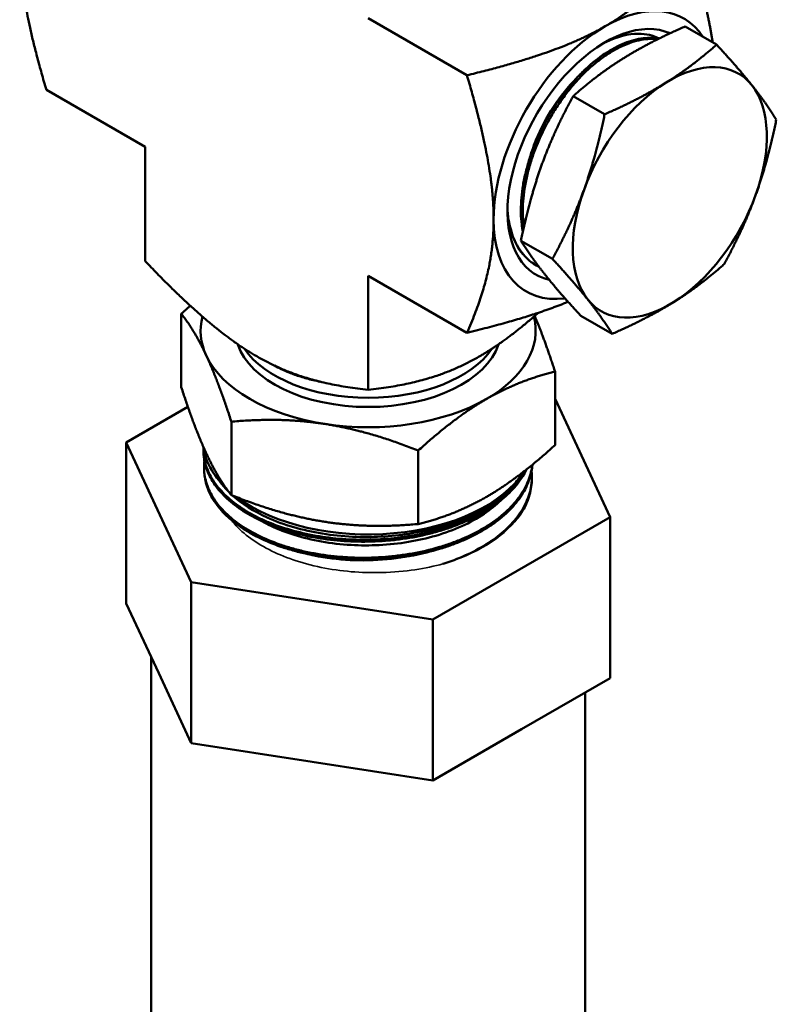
# Model space of a CAD drawing. Header units: inches. Extents: x 0 to 136, y 2 to 86.
# Tile 128 of 160: x 124.73 to 127.13, y 50.69 to 53.81. Entities that reach past the tile are written whole.
import ezdxf

# ---------------------------------------------------------------- set-up
doc = ezdxf.new("R2010")
doc.units = ezdxf.units.IN
doc.header["$LTSCALE"] = 4
doc.header["$MEASUREMENT"] = 0
doc.layers.add('Visible (ANSI)', color=7, linetype='Continuous', lineweight=50)
doc.layers.add('Visible Narrow (ANSI)', color=7, linetype='Continuous', lineweight=35)

msp = doc.modelspace()

# ---------------------------------------------------------------- linework, layer by layer
at = {"layer": 'Visible (ANSI)'}
for p, q in [((126.1477, 53.6312), (125.8345, 53.812)), ((126.8394, 53.7858), (126.9391, 53.7283)), ((125.1274, 53.4038), (124.8142, 53.5846)), ((126.4845, 53.5651), (126.5842, 53.5075)), ((125.1274, 53.4038), (125.1274, 53.0421)), ((126.3189, 53.1067), (126.4187, 53.0491)), ((126.3577, 53.0346), (126.3632, 53.0312)), ((125.8345, 52.9955), (125.8345, 52.6339)), ((125.8345, 52.9955), (126.1477, 52.8147)), ((125.242, 52.8749), (125.242, 52.6421)), ((126.5083, 52.869), (126.608, 52.8114)), ((126.4271, 52.6916), (126.4271, 52.4588)), ((126.6013, 52.2298), (126.4271, 52.6053)), ((125.263, 52.5798), (125.0677, 52.4671)), ((125.4008, 52.5328), (125.4008, 52.3)), ((125.0677, 52.4671), (125.2732, 52.0244)), ((125.0677, 51.9568), (125.0677, 52.4671)), ((125.3124, 52.4334), (125.3122, 52.4397)), ((125.9933, 52.4412), (125.9933, 52.2084)), ((125.3159, 52.4105), (125.3159, 52.4106)), ((125.3146, 52.3751), (125.3144, 52.3814)), ((125.3696, 52.3362), (125.3553, 52.3547)), ((126.31, 52.3498), (126.3138, 52.3547)), ((126.3533, 52.3455), (126.3535, 52.3512)), ((126.2814, 52.3129), (126.2814, 52.3129)), ((126.04, 51.9057), (126.6013, 52.2298)), ((126.6013, 51.7195), (126.6013, 52.2298)), ((125.2732, 52.0244), (126.04, 51.9057)), ((125.2732, 51.514), (125.2732, 52.0244)), ((125.0677, 51.9568), (125.1705, 51.7354)), ((126.04, 51.3954), (126.04, 51.9057)), ((125.147, 50.2051), (125.147, 51.7859)), ((125.1705, 51.7354), (125.2732, 51.514)), ((126.3207, 51.5575), (126.6013, 51.7195)), ((126.522, 50.2051), (126.522, 51.6737)), ((126.04, 51.3954), (126.3207, 51.5575)), ((125.2732, 51.514), (125.6566, 51.4547)), ((125.6566, 51.4547), (126.04, 51.3954))]:
    msp.add_line(p, q, dxfattribs=at)
for centre, major_axis, start_param, end_param in [((126.5858, 53.3782), (0.25, 0.433), 5.997899, 7.068583), ((126.5858, 53.3782), (0.2189, 0.3792), 0.058743, 3.316793), ((126.5858, 53.3782), (0.25, 0.433), 0.785398, 2.356194), ((126.7909, 53.2599), (0.2175, 0.3767), 6.060057, 7.107255), ((126.7909, 53.2599), (-0.2175, -0.3767), 3.965662, 5.01286), ((126.7909, 53.2599), (0.2175, 0.3767), 5.01286, 6.060057), ((126.7909, 53.2599), (-0.2175, -0.3767), 5.01286, 6.060057), ((126.7909, 53.2599), (0.2175, 0.3767), 3.965662, 5.01286), ((126.5728, 53.3858), (-0.2097, -0.3632), 5.519524, 5.789678), ((126.5858, 53.3782), (-0.25, -0.433), 5.497787, 6.700558), ((126.7909, 53.2599), (-0.2175, -0.3767), 6.060057, 7.107255), ((125.8345, 52.822), (-0.5312, 0), 6.138579, 6.544985), ((125.8345, 52.822), (0.5312, 0), 5.497787, 6.427791), ((125.8345, 52.822), (-0.42, 0), 0.182466, 2.959127), ((125.8345, 52.8512), (0.42, 0), 3.510111, 5.914667), ((125.8345, 52.822), (-0.5312, 0), 0.261799, 1.308997), ((125.8345, 52.822), (0.5312, 0), 4.45059, 5.497787), ((125.8345, 52.4784), (-0.525, 0), 0.07631, 0.533844), ((125.8345, 52.4784), (0.525, 0), 3.801533, 5.934558), ((125.8346, 52.0218), (-0.4051, 0), 5.438073, 5.438075), ((125.8345, 52.0218), (-0.405, 0), 4.024041, 4.024067)]:
    msp.add_ellipse(centre, major_axis=major_axis, ratio=0.57735, start_param=start_param, end_param=end_param, dxfattribs=at)
for points, weights in [([(124.7297, 54.0417), (124.7297, 53.8725), (124.8142, 53.5846)], [4.74879894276, 4.74879894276, 3.93403385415]), ([(126.5858, 53.7865), (126.7323, 53.871), (126.8548, 54.0394)], [2.04246955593, 2.04246955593, 1.6920371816]), ([(126.9268, 53.7354), (126.9078, 53.8589), (126.8548, 54.0394)], [4.60638849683, 4.40816562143, 3.93403385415]), ([(126.1477, 53.6312), (126.4394, 53.7019), (126.5858, 53.7865)], [1.6920371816, 2.04246955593, 2.04246955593]), ([(126.8394, 53.7858), (126.727, 53.7367), (126.6446, 53.6855)], [1.60055216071, 1.72435530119, 1.72435530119]), ([(126.9391, 53.7283), (126.8614, 53.6591), (126.779, 53.6079)], [1.60055216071, 1.72435530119, 1.72435530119]), ([(126.9391, 53.7283), (127.0072, 53.6546), (127.0511, 53.5995)], [1.60055216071, 1.72435530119, 1.72435530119]), ([(126.6446, 53.6855), (126.5623, 53.6342), (126.4845, 53.5651)], [1.72435530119, 1.72435530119, 1.60055216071]), ([(126.2323, 53.1741), (126.2323, 53.3432), (126.1477, 53.6312)], [4.74879894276, 4.74879894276, 3.93403385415]), ([(126.779, 53.6079), (126.6966, 53.5567), (126.5842, 53.5075)], [1.72435530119, 1.72435530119, 1.60055216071]), ([(127.0511, 53.5995), (127.0951, 53.5443), (127.1285, 53.4906)], [1.72435530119, 1.72435530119, 1.60055216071]), ([(126.4845, 53.5651), (126.4228, 53.4523), (126.3844, 53.3459)], [1.60055216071, 1.72435530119, 1.72435530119]), ([(126.5188, 53.2683), (126.5572, 53.3747), (126.5842, 53.5075)], [1.72435530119, 1.72435530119, 1.60055216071]), ([(127.1285, 53.4906), (127.1014, 53.3578), (127.063, 53.2514)], [1.60055216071, 1.72435530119, 1.72435530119]), ([(126.3844, 53.3459), (126.346, 53.2395), (126.3189, 53.1067)], [1.72435530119, 1.72435530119, 1.60055216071]), ([(126.4187, 53.0491), (126.4803, 53.1619), (126.5188, 53.2683)], [1.60055216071, 1.72435530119, 1.72435530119]), ([(127.063, 53.2514), (127.0246, 53.145), (126.9629, 53.0322)], [1.72435530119, 1.72435530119, 1.60055216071]), ([(126.1477, 52.8147), (126.2323, 53.005), (126.2323, 53.1741)], [3.93403385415, 4.74879894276, 4.74879894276]), ([(126.3189, 53.1067), (126.3524, 53.053), (126.3963, 52.9978)], [1.60055216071, 1.72435530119, 1.72435530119]), ([(125.1274, 53.0421), (125.3345, 52.8249), (125.481, 52.7404)], [3.93403385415, 4.74879894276, 4.74879894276]), ([(126.5307, 52.9203), (126.4867, 52.9754), (126.4187, 53.0491)], [1.72435530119, 1.72435530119, 1.60055216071]), ([(126.9629, 53.0322), (126.8851, 52.963), (126.8028, 52.9118)], [1.60055216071, 1.72435530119, 1.72435530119]), ([(126.3963, 52.9978), (126.4402, 52.9427), (126.5083, 52.869)], [1.72435530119, 1.72435530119, 1.60055216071]), ([(126.608, 52.8114), (126.5746, 52.8651), (126.5307, 52.9203)], [1.60055216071, 1.72435530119, 1.72435530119]), ([(125.2705, 52.9004), (125.2565, 52.8881), (125.242, 52.8749)], [1.58935986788, 1.57688631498, 1.56276251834]), ([(126.1477, 52.8147), (126.3464, 52.8629), (126.4683, 52.913)], [1.6920371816, 1.91597052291, 1.9968059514]), ([(126.8028, 52.9118), (126.7204, 52.8606), (126.608, 52.8114)], [1.72435530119, 1.72435530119, 1.60055216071]), ([(125.242, 52.8749), (125.2845, 52.822), (125.3214, 52.7426)], [1.56276251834, 1.68364261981, 1.68364261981]), ([(126.1881, 52.7404), (126.2753, 52.7907), (126.3737, 52.8781)], [2.04246955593, 2.04246955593, 1.91827011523]), ([(126.4271, 52.6916), (126.3925, 52.7975), (126.3624, 52.8681)], [1.56276251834, 1.65948537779, 1.67881492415]), ([(125.3214, 52.7426), (125.3582, 52.6632), (125.4008, 52.5328)], [1.68364261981, 1.68364261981, 1.56276251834]), ([(125.481, 52.7404), (125.6274, 52.6558), (125.8345, 52.6339)], [4.74879894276, 4.74879894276, 3.93403385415]), ([(125.8345, 52.6339), (126.0416, 52.6558), (126.1881, 52.7404)], [1.6920371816, 2.04246955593, 2.04246955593]), ([(126.4271, 52.6916), (126.3108, 52.6632), (126.2102, 52.6051)], [1.56276251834, 1.68364261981, 1.68364261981]), ([(125.3214, 52.4324), (125.2845, 52.5117), (125.242, 52.6421)], [1.68364261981, 1.68364261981, 1.56276251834]), ([(126.2102, 52.6051), (126.1095, 52.547), (125.9933, 52.4412)], [1.68364261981, 1.68364261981, 1.56276251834]), ([(125.4008, 52.5328), (125.5595, 52.547), (125.697, 52.5257)], [1.56276251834, 1.68364261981, 1.68364261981]), ([(125.697, 52.5257), (125.8345, 52.5045), (125.9933, 52.4412)], [1.68364261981, 1.68364261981, 1.56276251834]), ([(126.4271, 52.4588), (126.3108, 52.353), (126.2102, 52.2949)], [1.56276251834, 1.68364261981, 1.68364261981]), ([(125.4008, 52.3), (125.3582, 52.353), (125.3214, 52.4324)], [1.56276251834, 1.68364261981, 1.68364261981]), ([(125.697, 52.2155), (125.5595, 52.2367), (125.4008, 52.3)], [1.68364261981, 1.68364261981, 1.56276251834]), ([(126.2102, 52.2949), (126.1095, 52.2367), (125.9933, 52.2084)], [1.68364261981, 1.68364261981, 1.56276251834]), ([(125.9933, 52.2084), (125.8345, 52.1942), (125.697, 52.2155)], [1.56276251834, 1.68364261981, 1.68364261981])]:
    msp.add_rational_spline(points, weights, degree=2, dxfattribs=at)
for points, knots in [([(126.7572, 53.7477), (126.7377, 53.7578), (126.7156, 53.7629), (126.6592, 53.763), (126.6239, 53.7538), (126.584, 53.7341), (126.5801, 53.7322), (126.5763, 53.7301)], [5.5524794, 5.5524794, 5.5524794, 5.5524794, 5.8415658, 5.8415658, 6.2298638, 6.2298638, 6.2712131, 6.2712131, 6.2712131, 6.2712131]), ([(126.7565, 53.7474), (126.7409, 53.7503), (126.7242, 53.7508), (126.7065, 53.7486), (126.6969, 53.7475), (126.6871, 53.7456), (126.6772, 53.7429), (126.6674, 53.7403), (126.6574, 53.7369), (126.6473, 53.7328), (126.6372, 53.7288), (126.6269, 53.724), (126.6166, 53.7184), (126.6062, 53.7129), (126.5958, 53.7067), (126.5855, 53.6998), (126.5649, 53.6862), (126.5445, 53.6701), (126.5245, 53.6515), (126.5145, 53.6422), (126.5046, 53.6322), (126.495, 53.6219), (126.4854, 53.6115), (126.4761, 53.6007), (126.467, 53.5895), (126.4579, 53.5783), (126.4491, 53.5666), (126.4406, 53.5545), (126.432, 53.5424), (126.4237, 53.5298), (126.4159, 53.517), (126.4002, 53.4915), (126.3861, 53.4651), (126.3737, 53.4378), (126.3676, 53.4242), (126.3618, 53.4102), (126.3566, 53.3964), (126.3514, 53.3825), (126.3467, 53.3686), (126.3425, 53.3548), (126.3384, 53.341), (126.3348, 53.3272), (126.3316, 53.3135), (126.3285, 53.2997), (126.3259, 53.2859), (126.3239, 53.2724), (126.3199, 53.2454), (126.3182, 53.2195), (126.3187, 53.1947), (126.319, 53.1823), (126.3199, 53.1701), (126.3214, 53.1583), (126.3223, 53.1505), (126.3236, 53.143), (126.325, 53.1356)], [0.85968389, 0.85968389, 0.85968389, 0.85968389, 0.86328125, 0.86328125, 0.86328125, 0.86523438, 0.86523438, 0.86523438, 0.8671875, 0.8671875, 0.8671875, 0.86914062, 0.86914062, 0.86914062, 0.87109375, 0.87109375, 0.87109375, 0.875, 0.875, 0.875, 0.87695312, 0.87695312, 0.87695312, 0.87890625, 0.87890625, 0.87890625, 0.88085938, 0.88085938, 0.88085938, 0.8828125, 0.8828125, 0.8828125, 0.88671875, 0.88671875, 0.88671875, 0.88867188, 0.88867188, 0.88867188, 0.890625, 0.890625, 0.890625, 0.89257812, 0.89257812, 0.89257812, 0.89453125, 0.89453125, 0.89453125, 0.8984375, 0.8984375, 0.8984375, 0.90039062, 0.90039062, 0.90039062, 0.90168522, 0.90168522, 0.90168522, 0.90168522]), ([(126.3281, 53.1495), (126.3277, 53.152), (126.3274, 53.1546), (126.3271, 53.1571), (126.3244, 53.1806), (126.3239, 53.2054), (126.3258, 53.2316), (126.3268, 53.2447), (126.3283, 53.2582), (126.3304, 53.2716), (126.3325, 53.2851), (126.3351, 53.2987), (126.3383, 53.3124), (126.3414, 53.3261), (126.3451, 53.3399), (126.3494, 53.3539), (126.3536, 53.3678), (126.3585, 53.3818), (126.3638, 53.3957), (126.3743, 53.4234), (126.3867, 53.4504), (126.4009, 53.4769), (126.4081, 53.4902), (126.4157, 53.5034), (126.4236, 53.5161), (126.4315, 53.5288), (126.4397, 53.5412), (126.4482, 53.5532), (126.4568, 53.5652), (126.4656, 53.5768), (126.4747, 53.588), (126.4839, 53.5993), (126.4934, 53.6102), (126.503, 53.6205), (126.5224, 53.6411), (126.5422, 53.6594), (126.5627, 53.6755), (126.5729, 53.6835), (126.5833, 53.691), (126.5937, 53.6977), (126.6041, 53.7045), (126.6144, 53.7106), (126.6246, 53.716), (126.6349, 53.7214), (126.6451, 53.7261), (126.6552, 53.7301), (126.6653, 53.7341), (126.6754, 53.7375), (126.6854, 53.74), (126.7052, 53.7452), (126.7242, 53.7472), (126.7421, 53.7464), (126.7457, 53.7462), (126.7493, 53.7459), (126.7528, 53.7455)], [0.08551086, 0.08551086, 0.08551086, 0.08551086, 0.0859375, 0.0859375, 0.0859375, 0.08984375, 0.08984375, 0.08984375, 0.09179687, 0.09179687, 0.09179687, 0.09375, 0.09375, 0.09375, 0.09570312, 0.09570312, 0.09570312, 0.09765625, 0.09765625, 0.09765625, 0.1015625, 0.1015625, 0.1015625, 0.10351562, 0.10351562, 0.10351562, 0.10546875, 0.10546875, 0.10546875, 0.10742187, 0.10742187, 0.10742187, 0.109375, 0.109375, 0.109375, 0.11328125, 0.11328125, 0.11328125, 0.11523437, 0.11523437, 0.11523437, 0.1171875, 0.1171875, 0.1171875, 0.11914062, 0.11914062, 0.11914062, 0.12109375, 0.12109375, 0.12109375, 0.125, 0.125, 0.125, 0.12577903, 0.12577903, 0.12577903, 0.12577903]), ([(126.3443, 53.3606), (126.3503, 53.3822), (126.3577, 53.404), (126.3965, 53.4988), (126.4422, 53.5685), (126.494, 53.6208)], [0.350656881, 0.350656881, 0.350656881, 0.350656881, 0.352772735, 0.352772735, 0.359975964, 0.359975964, 0.359975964, 0.359975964]), ([(126.2888, 53.1232), (126.2842, 53.1395), (126.2809, 53.1567), (126.2775, 53.1862), (126.2767, 53.198), (126.2764, 53.2101)], [0.000001, 0.000001, 0.000001, 0.000001, 0.1703128, 0.1703128, 0.2779376, 0.2779376, 0.2779376, 0.2779376]), ([(126.3758, 53.0242), (126.3754, 53.0244), (126.375, 53.0246), (126.3747, 53.0248), (126.3666, 53.0288), (126.3589, 53.0336), (126.3517, 53.0391), (126.3372, 53.0502), (126.3246, 53.0638), (126.314, 53.0799), (126.3087, 53.088), (126.3039, 53.0968), (126.2996, 53.1061), (126.2953, 53.1154), (126.2916, 53.1253), (126.2885, 53.1355), (126.2827, 53.1546), (126.2789, 53.1752), (126.2769, 53.1975)], [0.18545569, 0.18545569, 0.18545569, 0.18545569, 0.18554687, 0.18554687, 0.18554687, 0.1875, 0.1875, 0.1875, 0.19140625, 0.19140625, 0.19140625, 0.19335937, 0.19335937, 0.19335937, 0.1953125, 0.1953125, 0.1953125, 0.19892677, 0.19892677, 0.19892677, 0.19892677]), ([(125.5371, 52.7109), (125.5517, 52.7028), (125.5674, 52.6954), (125.5899, 52.6863), (125.5957, 52.6841), (125.6078, 52.6797), (125.614, 52.6776), (125.6332, 52.6715), (125.6465, 52.6678), (125.6676, 52.6628), (125.675, 52.6611), (125.6825, 52.6596)], [3.1431107, 3.1431107, 3.1431107, 3.1431107, 3.3019436, 3.3019436, 3.3567443, 3.3567443, 3.4125976, 3.4125976, 3.5272927, 3.5272927, 3.5888164, 3.5888164, 3.5888164, 3.5888164]), ([(126.3318, 52.3779), (126.3292, 52.3731), (126.3263, 52.3683), (126.3232, 52.3636), (126.3127, 52.3472), (126.3, 52.3316), (126.2852, 52.3166), (126.2778, 52.3091), (126.2698, 52.3018), (126.2614, 52.2947), (126.2529, 52.2876), (126.2439, 52.2806), (126.2344, 52.2738), (126.2154, 52.2603), (126.1948, 52.2479), (126.1726, 52.2366), (126.1615, 52.2309), (126.15, 52.2255), (126.1381, 52.2204), (126.1262, 52.2152), (126.1139, 52.2103), (126.1012, 52.2058), (126.0759, 52.1966), (126.0496, 52.1888), (126.0225, 52.1822), (125.9954, 52.1757), (125.9673, 52.1704), (125.9384, 52.1665), (125.9096, 52.1626), (125.8806, 52.1602), (125.8516, 52.1592), (125.8225, 52.1581), (125.7933, 52.1585), (125.7641, 52.1602), (125.735, 52.162), (125.7065, 52.1651), (125.6788, 52.1697), (125.651, 52.1742), (125.624, 52.18), (125.5977, 52.1872), (125.5714, 52.1944), (125.5467, 52.2027), (125.5233, 52.2122), (125.5116, 52.217), (125.5003, 52.222), (125.4893, 52.2273), (125.4783, 52.2326), (125.4676, 52.2383), (125.4575, 52.2441), (125.4371, 52.2559), (125.4188, 52.2685), (125.4024, 52.2819), (125.3943, 52.2885), (125.3866, 52.2954), (125.3794, 52.3025), (125.3722, 52.3096), (125.3655, 52.317), (125.3594, 52.3244), (125.3472, 52.3393), (125.3373, 52.3546), (125.3298, 52.3703), (125.3261, 52.3781), (125.3229, 52.3861), (125.3203, 52.3942), (125.3177, 52.4022), (125.3157, 52.4104), (125.3143, 52.4186), (125.3126, 52.4287), (125.3119, 52.4387), (125.3121, 52.4487)], [0.01058631, 0.01058631, 0.01058631, 0.01058631, 0.01171875, 0.01171875, 0.01171875, 0.015625, 0.015625, 0.015625, 0.01757813, 0.01757813, 0.01757813, 0.01953125, 0.01953125, 0.01953125, 0.0234375, 0.0234375, 0.0234375, 0.02539063, 0.02539063, 0.02539063, 0.02734375, 0.02734375, 0.02734375, 0.03125, 0.03125, 0.03125, 0.03515625, 0.03515625, 0.03515625, 0.0390625, 0.0390625, 0.0390625, 0.04296875, 0.04296875, 0.04296875, 0.046875, 0.046875, 0.046875, 0.05078125, 0.05078125, 0.05078125, 0.0546875, 0.0546875, 0.0546875, 0.05664063, 0.05664063, 0.05664063, 0.05859375, 0.05859375, 0.05859375, 0.0625, 0.0625, 0.0625, 0.06445313, 0.06445313, 0.06445313, 0.06640625, 0.06640625, 0.06640625, 0.0703125, 0.0703125, 0.0703125, 0.07226563, 0.07226563, 0.07226563, 0.07421875, 0.07421875, 0.07421875, 0.07662563, 0.07662563, 0.07662563, 0.07662563]), ([(125.3124, 52.4334), (125.3127, 52.4255), (125.3136, 52.4176), (125.315, 52.4097), (125.3165, 52.4016), (125.3186, 52.3934), (125.3214, 52.3854), (125.3241, 52.3773), (125.3274, 52.3693), (125.3313, 52.3615), (125.3391, 52.3458), (125.3492, 52.3305), (125.3615, 52.3158), (125.3677, 52.3084), (125.3746, 52.3011), (125.3819, 52.294), (125.3892, 52.2869), (125.397, 52.2801), (125.4053, 52.2734), (125.4219, 52.2601), (125.4404, 52.2477), (125.4608, 52.2361), (125.471, 52.2304), (125.4817, 52.2248), (125.4928, 52.2195), (125.504, 52.2142), (125.5154, 52.2092), (125.5272, 52.2045), (125.5507, 52.1951), (125.5756, 52.1869), (125.6017, 52.1799), (125.6148, 52.1765), (125.6282, 52.1732), (125.6419, 52.1704), (125.6556, 52.1675), (125.6694, 52.165), (125.6833, 52.1628), (125.7113, 52.1584), (125.7398, 52.1554), (125.769, 52.1538), (125.7835, 52.153), (125.7982, 52.1525), (125.8129, 52.1524), (125.8275, 52.1523), (125.8421, 52.1526), (125.8567, 52.1532), (125.8712, 52.1538), (125.8858, 52.1548), (125.9003, 52.1561), (125.9148, 52.1574), (125.9293, 52.1591), (125.9437, 52.1611), (125.9725, 52.1651), (126.0003, 52.1705), (126.0274, 52.1772), (126.0409, 52.1806), (126.0542, 52.1842), (126.0672, 52.1883), (126.0803, 52.1923), (126.0932, 52.1966), (126.1058, 52.2013), (126.131, 52.2106), (126.1545, 52.221), (126.1765, 52.2325), (126.1985, 52.244), (126.219, 52.2565), (126.2378, 52.2701), (126.2566, 52.2838), (126.2732, 52.2981), (126.2877, 52.3132), (126.3023, 52.3282), (126.3147, 52.344), (126.325, 52.3604), (126.3295, 52.3676), (126.3334, 52.3747), (126.337, 52.382)], [0.90826303, 0.90826303, 0.90826303, 0.90826303, 0.91015625, 0.91015625, 0.91015625, 0.91210938, 0.91210938, 0.91210938, 0.9140625, 0.9140625, 0.9140625, 0.91796875, 0.91796875, 0.91796875, 0.91992188, 0.91992188, 0.91992188, 0.921875, 0.921875, 0.921875, 0.92578125, 0.92578125, 0.92578125, 0.92773438, 0.92773438, 0.92773438, 0.9296875, 0.9296875, 0.9296875, 0.93359375, 0.93359375, 0.93359375, 0.93554688, 0.93554688, 0.93554688, 0.9375, 0.9375, 0.9375, 0.94140625, 0.94140625, 0.94140625, 0.94335938, 0.94335938, 0.94335938, 0.9453125, 0.9453125, 0.9453125, 0.94726563, 0.94726563, 0.94726563, 0.94921875, 0.94921875, 0.94921875, 0.953125, 0.953125, 0.953125, 0.95507813, 0.95507813, 0.95507813, 0.95703125, 0.95703125, 0.95703125, 0.9609375, 0.9609375, 0.9609375, 0.96484375, 0.96484375, 0.96484375, 0.96875, 0.96875, 0.96875, 0.97265625, 0.97265625, 0.97265625, 0.97434748, 0.97434748, 0.97434748, 0.97434748]), ([(126.3547, 52.3962), (126.3541, 52.3906), (126.3532, 52.3851), (126.3521, 52.3795), (126.3485, 52.3621), (126.3425, 52.3452), (126.3342, 52.3286), (126.3301, 52.3203), (126.3253, 52.3121), (126.32, 52.3039), (126.3147, 52.2958), (126.3087, 52.2878), (126.3022, 52.2799), (126.2893, 52.2641), (126.2742, 52.2492), (126.2572, 52.2351), (126.2487, 52.228), (126.2397, 52.2212), (126.2302, 52.2145), (126.2206, 52.2079), (126.2106, 52.2014), (126.2001, 52.1952), (126.1791, 52.1828), (126.1567, 52.1715), (126.1328, 52.1614), (126.1209, 52.1563), (126.1086, 52.1515), (126.096, 52.1471), (126.0834, 52.1426), (126.0703, 52.1384), (126.057, 52.1345), (126.0304, 52.1267), (126.0031, 52.1204), (125.9751, 52.1153), (125.9611, 52.1128), (125.947, 52.1106), (125.9326, 52.1088), (125.9183, 52.1069), (125.9037, 52.1054), (125.8891, 52.1043), (125.8598, 52.102), (125.8307, 52.1011), (125.8017, 52.1017), (125.7872, 52.102), (125.7727, 52.1026), (125.7583, 52.1036), (125.7438, 52.1046), (125.7294, 52.1059), (125.715, 52.1076), (125.6864, 52.111), (125.6587, 52.1157), (125.632, 52.1217), (125.6186, 52.1247), (125.6054, 52.1281), (125.5925, 52.1317), (125.5796, 52.1354), (125.5669, 52.1394), (125.5545, 52.1437), (125.5297, 52.1524), (125.5065, 52.1621), (125.485, 52.1728), (125.4635, 52.1836), (125.4435, 52.1954), (125.4253, 52.2082), (125.4071, 52.2211), (125.3912, 52.2346), (125.3773, 52.2489), (125.3634, 52.2631), (125.3517, 52.2781), (125.3421, 52.2936), (125.3326, 52.3092), (125.3256, 52.325), (125.321, 52.341), (125.3163, 52.3571), (125.314, 52.3734), (125.3143, 52.3899), (125.3144, 52.3957), (125.3147, 52.4016), (125.3155, 52.4074)], [0.15109367, 0.15109367, 0.15109367, 0.15109367, 0.15234375, 0.15234375, 0.15234375, 0.15625, 0.15625, 0.15625, 0.15820313, 0.15820313, 0.15820313, 0.16015625, 0.16015625, 0.16015625, 0.1640625, 0.1640625, 0.1640625, 0.16601563, 0.16601563, 0.16601563, 0.16796875, 0.16796875, 0.16796875, 0.171875, 0.171875, 0.171875, 0.17382813, 0.17382813, 0.17382813, 0.17578125, 0.17578125, 0.17578125, 0.1796875, 0.1796875, 0.1796875, 0.18164063, 0.18164063, 0.18164063, 0.18359375, 0.18359375, 0.18359375, 0.1875, 0.1875, 0.1875, 0.18945313, 0.18945313, 0.18945313, 0.19140625, 0.19140625, 0.19140625, 0.1953125, 0.1953125, 0.1953125, 0.19726563, 0.19726563, 0.19726563, 0.19921875, 0.19921875, 0.19921875, 0.203125, 0.203125, 0.203125, 0.20703125, 0.20703125, 0.20703125, 0.2109375, 0.2109375, 0.2109375, 0.21484375, 0.21484375, 0.21484375, 0.21875, 0.21875, 0.21875, 0.22265625, 0.22265625, 0.22265625, 0.22404572, 0.22404572, 0.22404572, 0.22404572]), ([(125.3146, 52.3751), (125.3148, 52.3691), (125.3154, 52.3631), (125.3163, 52.3571), (125.3175, 52.3489), (125.3193, 52.3408), (125.3218, 52.3328), (125.3266, 52.3168), (125.3338, 52.301), (125.3435, 52.2856), (125.3483, 52.2779), (125.3537, 52.2702), (125.3597, 52.2628), (125.3657, 52.2553), (125.3722, 52.248), (125.3792, 52.2409), (125.3932, 52.2267), (125.4094, 52.2133), (125.4276, 52.2005), (125.4367, 52.1942), (125.4464, 52.188), (125.4565, 52.1821), (125.4665, 52.1762), (125.477, 52.1706), (125.4878, 52.1653), (125.5095, 52.1546), (125.5327, 52.145), (125.5575, 52.1365), (125.5699, 52.1323), (125.5827, 52.1283), (125.5958, 52.1247), (125.6088, 52.121), (125.622, 52.1177), (125.6354, 52.1148), (125.6623, 52.1088), (125.69, 52.1043), (125.7185, 52.101), (125.7328, 52.0994), (125.7474, 52.0981), (125.7619, 52.0972), (125.7764, 52.0963), (125.7909, 52.0957), (125.8054, 52.0955), (125.8344, 52.095), (125.8635, 52.096), (125.8926, 52.0984), (125.9072, 52.0996), (125.9218, 52.1011), (125.9362, 52.103), (125.9505, 52.105), (125.9647, 52.1072), (125.9787, 52.1098), (126.0067, 52.115), (126.0338, 52.1215), (126.0602, 52.1293), (126.0735, 52.1332), (126.0865, 52.1375), (126.0991, 52.142), (126.1117, 52.1466), (126.124, 52.1514), (126.1359, 52.1565), (126.1596, 52.1667), (126.1818, 52.1781), (126.2026, 52.1906), (126.213, 52.1968), (126.223, 52.2033), (126.2324, 52.2101), (126.2419, 52.2168), (126.2508, 52.2237), (126.2593, 52.2308), (126.2761, 52.245), (126.291, 52.2599), (126.3037, 52.2757), (126.3101, 52.2835), (126.316, 52.2917), (126.3212, 52.2998), (126.3264, 52.308), (126.3311, 52.3162), (126.3351, 52.3246), (126.3432, 52.3412), (126.3489, 52.3582), (126.3523, 52.3755), (126.3536, 52.3825), (126.3546, 52.3895), (126.3551, 52.3965)], [0.76224806, 0.76224806, 0.76224806, 0.76224806, 0.76367187, 0.76367187, 0.76367187, 0.765625, 0.765625, 0.765625, 0.76953125, 0.76953125, 0.76953125, 0.77148437, 0.77148437, 0.77148437, 0.7734375, 0.7734375, 0.7734375, 0.77734375, 0.77734375, 0.77734375, 0.77929687, 0.77929687, 0.77929687, 0.78125, 0.78125, 0.78125, 0.78515625, 0.78515625, 0.78515625, 0.78710937, 0.78710937, 0.78710937, 0.7890625, 0.7890625, 0.7890625, 0.79296875, 0.79296875, 0.79296875, 0.79492187, 0.79492187, 0.79492187, 0.796875, 0.796875, 0.796875, 0.80078125, 0.80078125, 0.80078125, 0.80273437, 0.80273437, 0.80273437, 0.8046875, 0.8046875, 0.8046875, 0.80859375, 0.80859375, 0.80859375, 0.81054687, 0.81054687, 0.81054687, 0.8125, 0.8125, 0.8125, 0.81640625, 0.81640625, 0.81640625, 0.81835937, 0.81835937, 0.81835937, 0.8203125, 0.8203125, 0.8203125, 0.82421875, 0.82421875, 0.82421875, 0.82617187, 0.82617187, 0.82617187, 0.828125, 0.828125, 0.828125, 0.83203125, 0.83203125, 0.83203125, 0.8336022, 0.8336022, 0.8336022, 0.8336022]), ([(126.3527, 52.3778), (126.3541, 52.3643), (126.354, 52.3509), (126.3525, 52.3375), (126.3504, 52.3202), (126.346, 52.303), (126.3391, 52.286), (126.3321, 52.2689), (126.3229, 52.2525), (126.3114, 52.2365), (126.2999, 52.2206), (126.2861, 52.2052), (126.2701, 52.1904), (126.254, 52.1756), (126.2361, 52.1618), (126.2164, 52.1489), (126.1968, 52.136), (126.1752, 52.1241), (126.1519, 52.1132), (126.1286, 52.1023), (126.1041, 52.0926), (126.0784, 52.0842), (126.0761, 52.0835), (126.0738, 52.0827), (126.0714, 52.082)], [0.29384595, 0.29384595, 0.29384595, 0.29384595, 0.296875, 0.296875, 0.296875, 0.30078125, 0.30078125, 0.30078125, 0.3046875, 0.3046875, 0.3046875, 0.30859375, 0.30859375, 0.30859375, 0.3125, 0.3125, 0.3125, 0.31640625, 0.31640625, 0.31640625, 0.3203125, 0.3203125, 0.3203125, 0.32066652, 0.32066652, 0.32066652, 0.32066652]), ([(126.31, 52.3498), (126.3004, 52.3374), (126.2894, 52.3253), (126.2587, 52.2965), (126.2375, 52.2803), (126.1714, 52.239), (126.1214, 52.217), (126.0339, 52.191), (126.0001, 52.1833), (125.9065, 52.1685), (125.8456, 52.1651), (125.7199, 52.1711), (125.6565, 52.1814), (125.5685, 52.207), (125.5402, 52.2174), (125.4714, 52.2487), (125.4346, 52.2721), (125.4052, 52.2983)], [-11.934724, -11.934724, -11.934724, -11.934724, -11.757666, -11.757666, -11.494521, -11.494521, -11.024634, -11.024634, -10.750649, -10.750649, -10.288064, -10.288064, -9.788025, -9.788025, -9.529665, -9.529665, -9.109467, -9.109467, -9.109467, -9.109467]), ([(126.3084, 52.2266), (126.3097, 52.2283), (126.311, 52.23), (126.3122, 52.2318), (126.3236, 52.2477), (126.3327, 52.2642), (126.3394, 52.2812), (126.3428, 52.2897), (126.3456, 52.2983), (126.3478, 52.3069), (126.3499, 52.3155), (126.3515, 52.3242), (126.3524, 52.3328), (126.3528, 52.3371), (126.3532, 52.3413), (126.3533, 52.3455)], [0.67926531, 0.67926531, 0.67926531, 0.67926531, 0.6796875, 0.6796875, 0.6796875, 0.68359375, 0.68359375, 0.68359375, 0.685546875, 0.685546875, 0.685546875, 0.6875, 0.6875, 0.6875, 0.688454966, 0.688454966, 0.688454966, 0.688454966]), ([(126.2551, 52.2834), (126.2397, 52.2683), (126.222, 52.254), (126.1592, 52.2119), (126.1069, 52.1883), (126.0208, 52.1632), (125.9918, 52.1566), (125.9318, 52.1466), (125.9009, 52.1433), (125.84, 52.1402), (125.81, 52.1403), (125.7166, 52.1456), (125.6552, 52.1564), (125.5736, 52.1821), (125.5489, 52.1917), (125.5162, 52.2072), (125.5067, 52.2121), (125.4975, 52.2173)], [-3.713479, -3.713479, -3.713479, -3.713479, -3.486554, -3.486554, -2.991879, -2.991879, -2.756014, -2.756014, -2.517747, -2.517747, -2.289237, -2.289237, -1.798001, -1.798001, -1.567523, -1.567523, -1.467932, -1.467932, -1.467932, -1.467932]), ([(126.0056, 52.1152), (125.9699, 52.1065), (125.9326, 52.1002), (125.8168, 52.0894), (125.7366, 52.0936), (125.6542, 52.1103), (125.645, 52.1124), (125.6359, 52.1147)], [0.34224258, 0.34224258, 0.34224258, 0.34224258, 0.34571188, 0.34571188, 0.35282371, 0.35282371, 0.35373297, 0.35373297, 0.35373297, 0.35373297])]:
    msp.add_open_spline(points, degree=3, knots=knots, dxfattribs=at)
for points in [[(125.3935, 52.3093), (125.3847, 52.318), (125.3767, 52.327), (125.3696, 52.3362)], [(125.6865, 52.1115), (125.6864, 52.1115), (125.6863, 52.1115), (125.6863, 52.1115)]]:
    msp.add_open_spline(points, degree=3, dxfattribs=at)
at = {"layer": 'Visible Narrow (ANSI)'}
msp.add_line((125.387, 52.2393), (125.387, 52.2393), dxfattribs=at)
for centre, major_axis, start_param, end_param in [((126.5673, 53.3889), (-0.2059, -0.3566), 5.568439, 6.264668), ((125.8345, 52.3484), (0.5188, 0), 5.186589, 5.864205)]:
    msp.add_ellipse(centre, major_axis=major_axis, ratio=0.57735, start_param=start_param, end_param=end_param, dxfattribs=at)
msp.add_open_spline([(126.2769, 53.1975), (126.2767, 53.2018), (126.2765, 53.2062), (126.2764, 53.2105)], degree=3, dxfattribs=at)
msp.add_open_spline([(125.3989, 52.2226), (125.4009, 52.22), (125.4029, 52.2176), (125.433, 52.1818), (125.472, 52.152), (125.5666, 52.1035), (125.6214, 52.0839), (125.7473, 52.0583), (125.8128, 52.0528), (125.9525, 52.0564), (126.0181, 52.0677), (126.0714, 52.082)], degree=3, knots=[-1.705654, -1.705654, -1.705654, -1.705654, -1.67639, -1.67639, -1.247, -1.247, -0.838318, -0.838318, -0.449132, -0.449132, -0.002142, -0.002142, -0.002142, -0.002142], dxfattribs=at)

doc.saveas('drawing.dxf')
